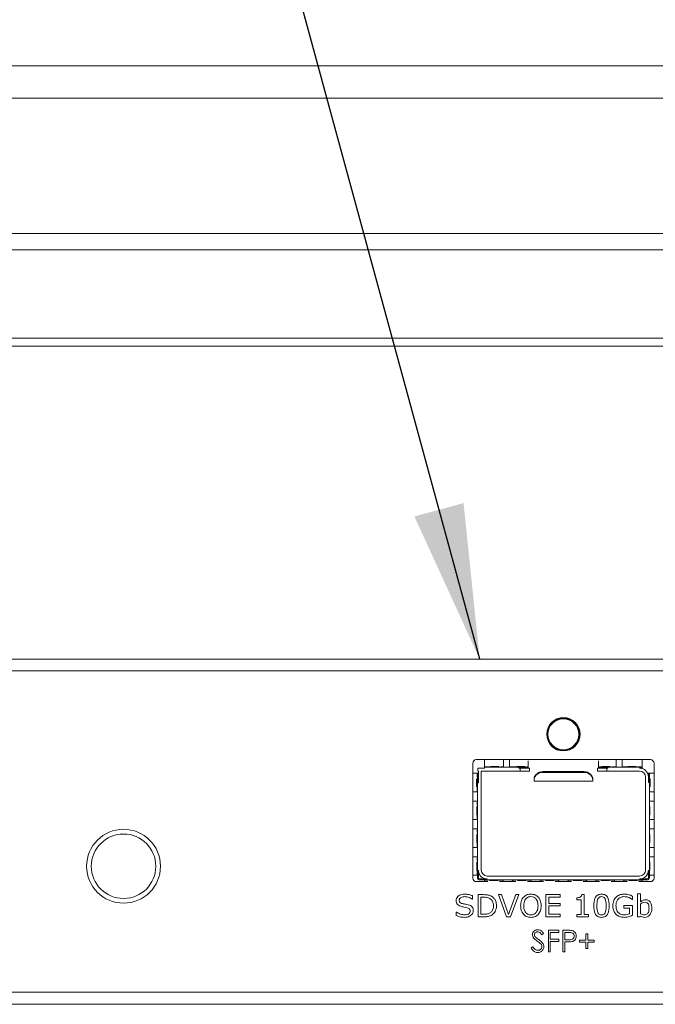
# Model space of a CAD drawing. Header units: millimetres. Extents: x 0 to 1118, y 0 to 864.
# Tile 25 of 256: x 163 to 177, y 222 to 243. Entities that reach past the tile are written whole.
import ezdxf

# ---------------------------------------------------------------- set-up
doc = ezdxf.new("R2010")
doc.units = ezdxf.units.MM
doc.dimstyles.new('SLDDIMSTYLE5', dxfattribs={"dimtxt": 0.18, "dimasz": 3.302, "dimexe": 0, "dimexo": 0.0625, "dimgap": 0, "dimtad": 0, "dimtih": 1, "dimtoh": 1, "dimdec": 0, "dimrnd": 1e-09, "dimzin": 0, "dimdsep": 46, "dimtxsty": 'Standard', "dimsah": 1, "dimcen": 0.09, "dimadec": 0, "dimazin": 0, "dimtfac": 3.302, "dimtdec": 0, "dimtofl": 0, "dimtmove": 0, "dimatfit": 3, "dimfxl": 1, "dimfrac": 2, "dimtolj": 1, "dimtzin": 0, "dimarcsym": 0})

msp = doc.modelspace()

# ---------------------------------------------------------------- linework, layer by layer
at = {"color": 9, "linetype": 'Continuous', "lineweight": 0}
for p, q in [((124.1222, 241.6967), (197.3722, 241.6967)), ((124.1222, 241.0039), (197.3722, 241.0039)), ((124.1222, 238.1194), (197.3722, 238.1194)), ((124.1222, 237.773), (197.3722, 237.773)), ((173.3172, 226.7469), (173.4483, 226.7469)), ((173.6235, 226.7561), (173.4483, 226.7561)), ((173.6235, 226.7461), (173.4483, 226.7461)), ((173.6632, 226.7469), (173.7234, 226.7469)), ((173.8484, 226.7469), (173.9983, 226.7469)), ((174.1736, 226.7561), (173.9983, 226.7561)), ((174.1736, 226.7461), (173.9983, 226.7461)), ((174.0484, 226.7211), (174.0484, 226.7411)), ((174.0734, 226.6586), (174.0734, 226.7211)), ((174.2132, 226.7469), (174.2484, 226.7469)), ((175.7484, 226.7469), (175.8233, 226.7469)), ((175.9985, 226.7561), (175.8233, 226.7561)), ((175.9985, 226.7461), (175.8233, 226.7461)), ((175.9234, 226.7211), (175.9234, 226.6586)), ((175.9484, 226.7411), (175.9484, 226.7211)), ((176.0382, 226.7469), (176.1234, 226.7469)), ((176.2484, 226.7469), (176.3733, 226.7469)), ((176.5486, 226.7561), (176.3733, 226.7561)), ((176.5486, 226.7461), (176.3733, 226.7461)), ((176.5882, 226.7469), (176.6797, 226.7469)), ((173.1534, 226.4969), (173.1534, 226.3219)), ((173.1601, 226.5341), (173.1601, 226.6116)), ((173.1609, 226.4969), (173.1609, 226.3219)), ((174.5607, 226.6318), (174.5607, 226.6479)), ((175.4362, 226.6479), (175.4362, 226.6318)), ((176.8359, 226.3219), (176.8359, 226.4969)), ((176.8367, 226.6118), (176.8367, 226.4969)), ((176.8434, 226.3219), (176.8434, 226.4969)), ((173.1601, 226.2133), (173.1601, 226.3219)), ((173.1859, 226.4116), (173.1659, 226.4116)), ((176.8309, 226.4118), (176.8109, 226.4118)), ((176.8367, 226.2848), (176.8367, 226.2133)), ((173.1534, 225.9032), (173.1534, 225.7282)), ((173.1601, 225.9403), (173.1601, 226.0228)), ((173.1609, 225.9032), (173.1609, 225.7282)), ((176.8359, 225.7282), (176.8359, 225.9032)), ((176.8367, 226.0228), (176.8367, 225.9032)), ((176.8434, 225.7282), (176.8434, 225.9032)), ((173.1601, 225.6196), (173.1601, 225.7282)), ((176.8367, 225.691), (176.8367, 225.6196)), ((173.1534, 225.3094), (173.1534, 225.1344)), ((173.1601, 225.3466), (173.1601, 225.4291)), ((173.1609, 225.3094), (173.1609, 225.1344)), ((176.8359, 225.1344), (176.8359, 225.3094)), ((176.8367, 225.4291), (176.8367, 225.3094)), ((176.8434, 225.1344), (176.8434, 225.3094)), ((173.1601, 225.0258), (173.1601, 225.1344)), ((176.8367, 225.0973), (176.8367, 225.0258)), ((173.1601, 224.7528), (173.1601, 224.8353)), ((176.8367, 224.8353), (176.8367, 224.7157)), ((173.1534, 224.7157), (173.1534, 224.5407)), ((173.1609, 224.7157), (173.1609, 224.5407)), ((176.8359, 224.5407), (176.8359, 224.7157)), ((176.8434, 224.5407), (176.8434, 224.7157)), ((173.1601, 224.4368), (173.1601, 224.5407)), ((176.8367, 224.5035), (176.8367, 224.4368)), ((173.3866, 224.3328), (173.3172, 224.3328)), ((173.4263, 224.3336), (173.6015, 224.3336)), ((173.4263, 224.3236), (173.6015, 224.3236)), ((173.7157, 224.3328), (173.6015, 224.3328)), ((173.9804, 224.3328), (173.9062, 224.3328)), ((174.02, 224.3336), (174.1953, 224.3336)), ((174.02, 224.3236), (174.1953, 224.3236)), ((174.3094, 224.3328), (174.1953, 224.3328)), ((174.5741, 224.3328), (174.4999, 224.3328)), ((174.6138, 224.3336), (174.789, 224.3336)), ((174.6138, 224.3236), (174.789, 224.3236)), ((174.9032, 224.3328), (174.789, 224.3328)), ((175.1679, 224.3328), (175.0937, 224.3328)), ((175.2075, 224.3336), (175.3828, 224.3336)), ((175.2075, 224.3236), (175.3828, 224.3236)), ((175.4969, 224.3328), (175.3828, 224.3328)), ((175.7616, 224.3328), (175.6874, 224.3328)), ((175.8013, 224.3336), (175.9765, 224.3336)), ((175.8013, 224.3236), (175.9765, 224.3236)), ((176.0907, 224.3328), (175.9765, 224.3328)), ((176.3554, 224.3328), (176.2812, 224.3328)), ((176.395, 224.3336), (176.5703, 224.3336)), ((176.395, 224.3236), (176.5703, 224.3236)), ((176.6797, 224.3328), (176.5703, 224.3328))]:
    msp.add_line(p, q, dxfattribs=at)
at = {"color": 7, "linetype": 'Continuous', "lineweight": 15}
for p, q in [((197.3722, 235.8914), (124.1222, 235.8914)), ((197.1222, 235.7184), (124.3722, 235.7184)), ((124.3722, 229.0434), (197.1222, 229.0434)), ((197.1222, 228.7955), (160.8722, 228.7955)), ((197.1222, 228.7934), (160.8722, 228.7934)), ((173.0672, 226.8271), (173.0672, 224.3771)), ((176.8547, 226.9021), (173.1422, 226.9021)), ((173.1736, 226.6586), (173.1736, 226.7211)), ((173.1736, 226.7211), (173.3172, 226.7211)), ((173.3172, 226.7469), (173.3172, 226.9021)), ((173.3172, 226.7411), (173.3172, 226.7469)), ((173.3172, 226.7211), (173.3172, 226.7411)), ((174.0484, 226.7411), (173.3172, 226.7411)), ((173.4483, 226.7561), (173.4483, 226.7461)), ((173.6235, 226.7461), (173.6235, 226.7561)), ((173.7234, 226.7469), (173.7234, 226.9021)), ((173.7234, 226.7437), (173.7234, 226.7469)), ((173.8484, 226.9021), (173.8484, 226.7469)), ((173.8484, 226.7469), (173.8484, 226.7437)), ((173.9983, 226.7561), (173.9983, 226.7461)), ((174.0484, 226.7411), (174.2484, 226.7411)), ((174.0484, 226.7211), (174.0734, 226.7211)), ((174.0734, 226.7211), (174.2734, 226.7211)), ((174.1736, 226.7461), (174.1736, 226.7561)), ((174.2484, 226.7469), (174.2484, 226.8794)), ((174.2484, 226.7469), (174.2484, 226.7411)), ((174.2484, 226.7211), (174.2484, 226.7411)), ((174.2734, 226.7211), (174.2734, 226.6586)), ((175.7234, 226.7211), (175.7234, 226.6586)), ((175.7234, 226.7211), (175.9234, 226.7211)), ((175.7484, 226.8794), (175.7484, 226.7469)), ((175.7484, 226.7469), (175.7484, 226.7411)), ((175.7484, 226.7411), (175.7484, 226.7211)), ((175.9484, 226.7411), (175.7484, 226.7411)), ((175.8233, 226.7561), (175.8233, 226.7461)), ((175.9234, 226.7211), (175.9484, 226.7211)), ((176.6797, 226.7411), (175.9484, 226.7411)), ((175.9985, 226.7461), (175.9985, 226.7561)), ((176.1234, 226.7469), (176.1234, 226.9021)), ((176.1234, 226.7437), (176.1234, 226.7469)), ((176.2484, 226.9021), (176.2484, 226.7469)), ((176.2484, 226.7469), (176.2484, 226.7437)), ((176.3733, 226.7561), (176.3733, 226.7461)), ((176.5486, 226.7461), (176.5486, 226.7561)), ((176.6234, 226.7211), (176.6797, 226.7211)), ((176.6797, 226.7469), (176.6797, 226.9021)), ((176.6797, 226.7411), (176.6797, 226.7469)), ((176.6797, 226.7211), (176.6797, 226.7411)), ((176.9297, 224.3771), (176.9297, 226.8271)), ((173.1601, 226.6116), (173.0672, 226.6116)), ((173.1609, 226.4969), (173.1534, 226.4969)), ((173.1659, 226.6116), (173.1601, 226.6116)), ((173.1859, 226.6116), (173.1659, 226.6116)), ((173.1659, 226.6116), (173.1659, 226.4116)), ((173.1736, 226.6586), (173.1859, 226.6586)), ((173.1859, 226.4116), (173.1859, 226.6586)), ((173.2484, 226.6586), (174.0734, 226.6586)), ((173.2484, 224.5461), (173.2484, 226.6586)), ((174.0734, 226.6586), (174.2734, 226.6586)), ((174.3734, 226.4725), (174.3734, 226.5118)), ((175.4362, 226.6479), (174.5607, 226.6479)), ((175.4362, 226.6318), (174.5607, 226.6318)), ((175.6234, 226.5118), (175.6234, 226.4725)), ((175.7234, 226.6586), (175.9234, 226.6586)), ((175.9234, 226.6586), (176.6234, 226.6586)), ((176.7484, 226.5336), (176.7484, 224.5461)), ((176.8109, 226.6118), (176.8109, 226.5336)), ((176.8309, 226.6118), (176.8109, 226.6118)), ((176.8109, 226.4118), (176.8109, 226.5336)), ((176.8309, 226.4118), (176.8309, 226.6118)), ((176.8367, 226.6118), (176.8309, 226.6118)), ((176.8434, 226.4969), (176.8359, 226.4969)), ((176.9297, 226.6118), (176.8367, 226.6118)), ((173.1534, 226.3219), (173.1609, 226.3219)), ((173.1659, 226.4116), (173.1659, 224.3886)), ((174.3734, 226.4461), (174.3734, 226.4725)), ((174.3734, 226.4461), (175.6234, 226.4461)), ((175.6234, 226.4725), (175.6234, 226.4461)), ((176.8309, 224.3886), (176.8309, 226.4118)), ((176.8359, 226.3219), (176.8434, 226.3219)), ((173.0672, 226.2181), (173.1387, 226.2181)), ((173.1387, 226.2181), (173.1601, 226.2133)), ((176.8367, 226.2133), (176.8581, 226.2181)), ((176.8581, 226.2181), (176.9297, 226.2181)), ((173.1387, 226.0181), (173.0672, 226.0181)), ((173.1601, 226.0228), (173.1387, 226.0181)), ((173.1609, 225.9032), (173.1534, 225.9032)), ((176.8434, 225.9032), (176.8359, 225.9032)), ((176.8581, 226.0181), (176.8367, 226.0228)), ((176.9297, 226.0181), (176.8581, 226.0181)), ((173.1534, 225.7282), (173.1609, 225.7282)), ((176.8359, 225.7282), (176.8434, 225.7282)), ((173.0672, 225.6243), (173.1387, 225.6243)), ((173.1387, 225.6243), (173.1601, 225.6196)), ((176.8367, 225.6196), (176.8581, 225.6243)), ((176.8581, 225.6243), (176.9297, 225.6243)), ((173.1387, 225.4243), (173.0672, 225.4243)), ((173.1601, 225.4291), (173.1387, 225.4243)), ((173.1609, 225.3094), (173.1534, 225.3094)), ((176.8434, 225.3094), (176.8359, 225.3094)), ((176.8581, 225.4243), (176.8367, 225.4291)), ((176.9297, 225.4243), (176.8581, 225.4243)), ((173.0672, 225.0306), (173.1387, 225.0306)), ((173.1387, 225.0306), (173.1601, 225.0258)), ((173.1534, 225.1344), (173.1609, 225.1344)), ((176.8359, 225.1344), (176.8434, 225.1344)), ((176.8367, 225.0258), (176.8581, 225.0306)), ((176.8581, 225.0306), (176.9297, 225.0306)), ((173.1387, 224.8306), (173.0672, 224.8306)), ((173.1601, 224.8353), (173.1387, 224.8306)), ((176.8581, 224.8306), (176.8367, 224.8353)), ((176.9297, 224.8306), (176.8581, 224.8306)), ((173.1609, 224.7157), (173.1534, 224.7157)), ((176.8434, 224.7157), (176.8359, 224.7157)), ((173.0672, 224.4368), (173.1601, 224.4368)), ((173.1534, 224.5407), (173.1609, 224.5407)), ((173.1601, 224.4368), (173.1659, 224.4368)), ((173.1859, 224.3886), (173.1859, 224.5461)), ((173.3734, 224.4211), (176.6234, 224.4211)), ((176.8109, 224.5461), (176.8109, 224.3886)), ((176.8309, 224.4368), (176.8367, 224.4368)), ((176.8359, 224.5407), (176.8434, 224.5407)), ((176.8367, 224.4368), (176.9297, 224.4368)), ((173.1422, 224.3021), (173.3894, 224.3021)), ((173.3734, 224.3586), (173.2159, 224.3586)), ((173.2159, 224.3386), (176.7809, 224.3386)), ((173.3172, 224.3386), (173.3172, 224.3328)), ((173.3172, 224.3328), (173.3172, 224.3021)), ((173.4263, 224.3336), (173.4263, 224.3236)), ((173.6015, 224.3236), (173.6015, 224.3336)), ((173.6385, 224.3021), (173.9831, 224.3021)), ((173.7109, 224.3114), (173.7157, 224.3328)), ((173.9062, 224.3328), (173.9109, 224.3114)), ((174.02, 224.3336), (174.02, 224.3236)), ((174.1953, 224.3236), (174.1953, 224.3336)), ((174.2322, 224.3021), (174.5769, 224.3021)), ((174.3047, 224.3114), (174.3094, 224.3328)), ((174.4999, 224.3328), (174.5047, 224.3114)), ((174.6138, 224.3336), (174.6138, 224.3236)), ((174.789, 224.3236), (174.789, 224.3336)), ((174.826, 224.3021), (175.1706, 224.3021)), ((174.8984, 224.3114), (174.9032, 224.3328)), ((175.0937, 224.3328), (175.0984, 224.3114)), ((175.2075, 224.3336), (175.2075, 224.3236)), ((175.3828, 224.3236), (175.3828, 224.3336)), ((175.4197, 224.3021), (175.7644, 224.3021)), ((175.4922, 224.3114), (175.4969, 224.3328)), ((175.6874, 224.3328), (175.6922, 224.3114)), ((175.8013, 224.3336), (175.8013, 224.3236)), ((175.9765, 224.3236), (175.9765, 224.3336)), ((176.0135, 224.3021), (176.3581, 224.3021)), ((176.0859, 224.3114), (176.0907, 224.3328)), ((176.2812, 224.3328), (176.2859, 224.3114)), ((176.395, 224.3336), (176.395, 224.3236)), ((176.5703, 224.3236), (176.5703, 224.3336)), ((176.6072, 224.3021), (176.8547, 224.3021)), ((176.7809, 224.3586), (176.6234, 224.3586)), ((176.6797, 224.3328), (176.6797, 224.3386)), ((176.6797, 224.3021), (176.6797, 224.3328)), ((173.0594, 224.003), (173.0594, 223.9285)), ((173.1789, 223.5521), (173.1789, 224.0241)), ((173.1789, 224.0241), (173.2955, 224.0241)), ((173.6151, 224.0241), (173.6787, 224.0241)), ((173.7881, 223.5521), (173.6151, 224.0241)), ((173.6787, 224.0241), (173.8301, 223.6026)), ((173.8301, 223.6026), (173.9817, 224.0241)), ((174.0453, 224.0241), (173.8723, 223.5521)), ((173.9817, 224.0241), (174.0453, 224.0241)), ((174.6249, 223.5521), (174.6249, 224.0241)), ((174.6249, 224.0241), (174.9297, 224.0241)), ((174.9297, 224.0241), (174.9297, 223.9704)), ((175.3893, 224.0241), (175.4376, 224.0241)), ((175.4376, 224.0241), (175.4376, 223.5999)), ((176.4714, 223.9948), (176.4714, 223.9225)), ((176.5789, 223.5521), (176.5789, 224.0421)), ((176.5789, 224.0421), (176.6387, 224.0421)), ((176.6387, 224.0421), (176.6387, 223.8693)), ((173.0594, 223.9285), (173.0549, 223.9285)), ((173.2386, 223.9704), (173.2386, 223.6058)), ((173.2973, 223.9704), (173.2386, 223.9704)), ((174.9297, 223.9704), (174.6847, 223.9704)), ((174.6847, 223.9704), (174.6847, 223.8389)), ((174.6847, 223.8389), (174.9297, 223.8389)), ((174.9297, 223.7851), (174.6847, 223.7851)), ((174.6847, 223.7851), (174.6847, 223.6058)), ((174.9297, 223.8389), (174.9297, 223.7851)), ((175.2823, 223.9166), (175.2823, 223.9584)), ((175.3779, 223.9166), (175.2823, 223.9166)), ((175.3779, 223.5999), (175.3779, 223.9166)), ((176.2861, 223.7373), (176.2861, 223.7911)), ((176.2861, 223.7911), (176.4714, 223.7911)), ((176.4714, 223.9225), (176.4657, 223.9225)), ((176.4714, 223.7911), (176.4714, 223.5849)), ((176.6387, 223.8217), (176.6387, 223.6146)), ((172.7128, 223.5769), (172.7128, 223.6537)), ((172.7128, 223.6537), (172.7173, 223.6537)), ((173.2386, 223.6058), (173.2973, 223.6058)), ((174.6847, 223.6058), (174.9297, 223.6058)), ((174.9297, 223.6058), (174.9297, 223.5521)), ((175.2823, 223.5521), (175.2823, 223.5999)), ((175.2823, 223.5999), (175.3779, 223.5999)), ((175.4376, 223.5999), (175.5332, 223.5999)), ((175.5332, 223.5999), (175.5332, 223.5521)), ((176.4056, 223.7373), (176.2861, 223.7373)), ((176.4056, 223.6164), (176.4056, 223.7373)), ((176.6387, 223.5666), (176.6349, 223.5521)), ((173.2967, 223.5521), (173.1789, 223.5521)), ((173.8723, 223.5521), (173.7881, 223.5521)), ((174.9297, 223.5521), (174.6249, 223.5521)), ((175.5332, 223.5521), (175.2823, 223.5521)), ((176.6349, 223.5521), (176.5789, 223.5521)), ((174.5769, 223.1986), (174.5394, 223.1701)), ((174.6779, 223.2651), (174.9034, 223.2651)), ((174.6779, 222.8021), (174.6779, 223.2651)), ((174.9034, 223.2176), (174.7194, 223.2176)), ((174.7194, 223.2176), (174.7194, 223.0751)), ((174.9034, 223.2651), (174.9034, 223.2176)), ((174.9865, 223.2651), (175.0774, 223.2651)), ((174.9865, 222.8021), (174.9865, 223.2651)), ((175.1128, 223.2176), (175.0281, 223.2176)), ((175.0281, 223.2176), (175.0281, 223.0633)), ((175.4792, 223.1879), (175.5208, 223.1879)), ((175.4792, 223.0514), (175.4792, 223.1879)), ((175.5208, 223.1879), (175.5208, 223.0514)), ((174.7194, 223.0751), (174.9034, 223.0751)), ((174.9034, 223.0276), (174.7194, 223.0276)), ((174.7194, 223.0276), (174.7194, 222.8021)), ((174.9034, 223.0751), (174.9034, 223.0276)), ((175.0281, 223.0633), (175.1092, 223.0622)), ((175.0612, 223.0158), (175.0281, 223.0158)), ((175.0281, 223.0158), (175.0281, 222.8021)), ((175.3427, 223.0514), (175.4792, 223.0514)), ((175.3427, 223.0098), (175.3427, 223.0514)), ((175.4792, 223.0098), (175.3427, 223.0098)), ((175.4792, 222.8733), (175.4792, 223.0098)), ((175.5208, 223.0514), (175.6573, 223.0514)), ((175.5208, 223.0098), (175.5208, 222.8733)), ((175.6573, 223.0098), (175.5208, 223.0098)), ((175.6573, 223.0514), (175.6573, 223.0098)), ((174.3098, 222.8914), (174.349, 222.9149)), ((174.7194, 222.8021), (174.6779, 222.8021)), ((175.0281, 222.8021), (174.9865, 222.8021)), ((175.5208, 222.8733), (175.4792, 222.8733)), ((160.8722, 221.9434), (197.1222, 221.9434)), ((124.3722, 221.6865), (197.1222, 221.6865))]:
    msp.add_line(p, q, dxfattribs=at)
for centre, radius in [((174.9984, 227.4434), 0.3562), ((165.6222, 224.6298), 0.7875), ((165.6222, 224.6298), 0.6875)]:
    msp.add_circle(centre, radius, dxfattribs=at)
at = {"color": 9, "linetype": 'Continuous', "lineweight": 0}
for radius in [0.3415, 0.329]:
    msp.add_circle((174.9984, 227.4434), radius, dxfattribs=at)
at = {"color": 7, "linetype": 'Continuous', "lineweight": 15}
for centre, radius, start, end in [((173.1422, 226.8271), 0.075, 90, 180), ((176.6234, 226.5336), 0.1875, 0, 90), ((176.8547, 226.8271), 0.075, 0, 90), ((176.6234, 226.5336), 0.125, 0, 90), ((173.3734, 224.5461), 0.1875, 180, 270), ((173.3734, 224.5461), 0.125, 180, 270), ((176.6234, 224.5461), 0.125, 270, 0), ((176.6234, 224.5461), 0.1875, 270, 0), ((173.1422, 224.3771), 0.075, 180, 270), ((173.2159, 224.3886), 0.05, 180, 270), ((173.2159, 224.3886), 0.03, 180, 270), ((176.7809, 224.3886), 0.05, 270, 0), ((176.7809, 224.3886), 0.03, 270, 0), ((176.8547, 224.3771), 0.075, 270, 0)]:
    msp.add_arc(centre, radius, start, end, dxfattribs=at)
at = {"color": 9, "linetype": 'Continuous', "lineweight": 0}
for centre, major_axis, start_param, end_param in [((174.9987, 227.4429), (-0.1689, 0.3023), 6.2259917, 6.3403789), ((174.9978, 227.4435), (0.3462, -0.0049), 6.2259917, 6.3403789), ((174.9988, 227.444), (0.1773, 0.2974), 3.084399, 3.1987863)]:
    msp.add_ellipse(centre, major_axis=major_axis, ratio=0.999578, start_param=start_param, end_param=end_param, dxfattribs=at)
at = {"color": 7, "linetype": 'Continuous', "lineweight": 15}
for points, knots in [([(173.7246, 226.7411), (173.7241, 226.7413), (173.7235, 226.7416), (173.7234, 226.7432), (173.7234, 226.7437)], [0, 0, 0, 0, 0.7290619, 1, 1, 1, 1]), ([(173.8484, 226.7437), (173.8483, 226.7426), (173.8482, 226.7412), (173.8474, 226.7411), (173.8472, 226.7411)], [0, 0, 0, 0, 0.7289796, 1, 1, 1, 1]), ([(174.1711, 226.7586), (174.1699, 226.7586), (174.1681, 226.7586), (174.1575, 226.7586), (174.1465, 226.7586), (174.133, 226.7586), (174.1131, 226.7586), (174.0859, 226.7586), (174.0587, 226.7586), (174.0388, 226.7586), (174.0253, 226.7586), (174.0143, 226.7586), (174.0037, 226.7586), (174.0019, 226.7586), (174.0008, 226.7586)], [0, 0, 0, 0, 0.1197177, 0.1851094, 0.2500055, 0.3153944, 0.3802851, 0.5000054, 0.6197257, 0.6851175, 0.7499938, 0.8153916, 0.8802823, 1, 1, 1, 1]), ([(175.996, 226.7586), (175.9949, 226.7586), (175.9931, 226.7586), (175.9825, 226.7586), (175.9715, 226.7586), (175.958, 226.7586), (175.9381, 226.7586), (175.9109, 226.7586), (175.8837, 226.7586), (175.8638, 226.7586), (175.8503, 226.7586), (175.8393, 226.7586), (175.8287, 226.7586), (175.8269, 226.7586), (175.8258, 226.7586)], [0, 0, 0, 0, 0.119718, 0.1851099, 0.2500061, 0.3153953, 0.3802737, 0.4999943, 0.6197287, 0.6851082, 0.7499956, 0.8153847, 0.880282, 1, 1, 1, 1]), ([(176.1234, 226.7437), (176.1235, 226.7426), (176.1236, 226.7412), (176.1244, 226.7411), (176.1246, 226.7411)], [0, 0, 0, 0, 0.7289378, 1, 1, 1, 1]), ([(176.2484, 226.7437), (176.2483, 226.7426), (176.2482, 226.7412), (176.2474, 226.7411), (176.2472, 226.7411)], [0, 0, 0, 0, 0.7289378, 1, 1, 1, 1]), ([(174.5607, 226.6479), (174.5398, 226.6459), (174.4981, 226.6419), (174.4431, 226.6123), (174.404, 226.5745), (174.3834, 226.5402), (174.375, 226.5169), (174.3734, 226.5062), (174.3734, 226.5102), (174.3734, 226.512)], [0, 0, 0, 0, 0.1618635, 0.3239075, 0.4793013, 0.6135837, 0.7402901, 0.8796337, 1, 1, 1, 1]), ([(174.5607, 226.6318), (174.5397, 226.6298), (174.4978, 226.6258), (174.4424, 226.5957), (174.4019, 226.5552), (174.3798, 226.5138), (174.3739, 226.4871), (174.3735, 226.4756), (174.3734, 226.4725)], [0, 0, 0, 0, 0.1979354, 0.3959956, 0.5893122, 0.766334, 0.9383687, 1, 1, 1, 1]), ([(175.6234, 226.512), (175.6235, 226.51), (175.6235, 226.506), (175.6196, 226.5259), (175.6037, 226.5589), (175.5741, 226.5944), (175.5339, 226.6242), (175.4865, 226.6442), (175.4522, 226.6467), (175.4362, 226.6479)], [0, 0, 0, 0, 0.1608441, 0.32194926, 0.47392273, 0.60507954, 0.73291374, 0.87566422, 1, 1, 1, 1]), ([(175.6234, 226.4725), (175.6226, 226.4831), (175.6208, 226.5044), (175.5999, 226.5482), (175.5635, 226.5879), (175.5157, 226.6178), (175.4709, 226.6306), (175.4436, 226.6316), (175.4362, 226.6318)], [0, 0, 0, 0, 0.1952894, 0.3916788, 0.5664184, 0.7405976, 0.9295427, 1, 1, 1, 1]), ([(173.1484, 226.4919), (173.1484, 226.4908), (173.1484, 226.4891), (173.1484, 226.4788), (173.1484, 226.4682), (173.1484, 226.455), (173.1484, 226.4358), (173.1484, 226.4094), (173.1484, 226.383), (173.1484, 226.3638), (173.1484, 226.3507), (173.1484, 226.34), (173.1484, 226.3298), (173.1484, 226.328), (173.1484, 226.3269)], [0, 0, 0, 0, 0.1197237, 0.1851186, 0.2500044, 0.3154005, 0.3802784, 0.4999993, 0.6197201, 0.6851214, 0.7499942, 0.8153977, 0.8802756, 1, 1, 1, 1]), ([(176.8484, 226.3269), (176.8484, 226.328), (176.8484, 226.3298), (176.8484, 226.34), (176.8484, 226.3507), (176.8484, 226.3638), (176.8484, 226.383), (176.8484, 226.4094), (176.8484, 226.4358), (176.8484, 226.455), (176.8484, 226.4682), (176.8484, 226.4788), (176.8484, 226.4891), (176.8484, 226.4908), (176.8484, 226.4919)], [0, 0, 0, 0, 0.1197244, 0.1846023, 0.2500058, 0.3148786, 0.3802799, 0.5000007, 0.6197216, 0.6845995, 0.7499956, 0.8148814, 0.8802763, 1, 1, 1, 1]), ([(173.1601, 226.2133), (173.1619, 226.2123), (173.1653, 226.2104), (173.1657, 226.2072), (173.1659, 226.2057)], [0, 0, 0, 0, 0.5169043, 1, 1, 1, 1]), ([(176.8367, 226.2133), (176.8349, 226.2123), (176.8315, 226.2104), (176.8311, 226.2072), (176.8309, 226.2057)], [0, 0, 0, 0, 0.5169043, 1, 1, 1, 1]), ([(173.1601, 226.0228), (173.1619, 226.0238), (173.1653, 226.0257), (173.1657, 226.0289), (173.1659, 226.0304)], [0, 0, 0, 0, 0.51689409, 1, 1, 1, 1]), ([(176.8367, 226.0228), (176.8349, 226.0238), (176.8315, 226.0257), (176.8311, 226.0289), (176.8309, 226.0304)], [0, 0, 0, 0, 0.51689409, 1, 1, 1, 1]), ([(173.1601, 225.6196), (173.1619, 225.6186), (173.1653, 225.6166), (173.1657, 225.6135), (173.1659, 225.612)], [0, 0, 0, 0, 0.5169043, 1, 1, 1, 1]), ([(176.8367, 225.6196), (176.8349, 225.6186), (176.8315, 225.6166), (176.8311, 225.6135), (176.8309, 225.612)], [0, 0, 0, 0, 0.5169043, 1, 1, 1, 1]), ([(173.1601, 225.4291), (173.1619, 225.4301), (173.1653, 225.432), (173.1657, 225.4351), (173.1659, 225.4367)], [0, 0, 0, 0, 0.51689409, 1, 1, 1, 1]), ([(176.8367, 225.4291), (176.8349, 225.4301), (176.8315, 225.432), (176.8311, 225.4351), (176.8309, 225.4367)], [0, 0, 0, 0, 0.51689409, 1, 1, 1, 1]), ([(173.1601, 225.0258), (173.1619, 225.0248), (173.1653, 225.0229), (173.1657, 225.0197), (173.1659, 225.0182)], [0, 0, 0, 0, 0.51689409, 1, 1, 1, 1]), ([(176.8367, 225.0258), (176.8349, 225.0248), (176.8315, 225.0229), (176.8311, 225.0197), (176.8309, 225.0182)], [0, 0, 0, 0, 0.51689409, 1, 1, 1, 1]), ([(173.1601, 224.8353), (173.1619, 224.8363), (173.1653, 224.8382), (173.1657, 224.8414), (173.1659, 224.8429)], [0, 0, 0, 0, 0.5169043, 1, 1, 1, 1]), ([(176.8309, 224.8429), (176.8312, 224.8412), (176.8317, 224.8381), (176.8351, 224.8362), (176.8367, 224.8353)], [0, 0, 0, 0, 0.5428455, 1, 1, 1, 1]), ([(173.7157, 224.3328), (173.7167, 224.3345), (173.7186, 224.3379), (173.7217, 224.3384), (173.7233, 224.3386)], [0, 0, 0, 0, 0.51689409, 1, 1, 1, 1]), ([(173.8986, 224.3386), (173.9003, 224.3383), (173.9034, 224.3378), (173.9053, 224.3344), (173.9062, 224.3328)], [0, 0, 0, 0, 0.5427599, 1, 1, 1, 1]), ([(174.3094, 224.3328), (174.3104, 224.3345), (174.3124, 224.3379), (174.3155, 224.3384), (174.317, 224.3386)], [0, 0, 0, 0, 0.516963, 1, 1, 1, 1]), ([(174.4923, 224.3386), (174.494, 224.3383), (174.4972, 224.3378), (174.4991, 224.3344), (174.4999, 224.3328)], [0, 0, 0, 0, 0.5428262, 1, 1, 1, 1]), ([(174.9032, 224.3328), (174.9042, 224.3345), (174.9061, 224.3379), (174.9092, 224.3384), (174.9108, 224.3386)], [0, 0, 0, 0, 0.51689409, 1, 1, 1, 1]), ([(175.0861, 224.3386), (175.0878, 224.3383), (175.0909, 224.3378), (175.0928, 224.3344), (175.0937, 224.3328)], [0, 0, 0, 0, 0.5428262, 1, 1, 1, 1]), ([(175.4969, 224.3328), (175.4979, 224.3345), (175.4998, 224.3379), (175.503, 224.3384), (175.5045, 224.3386)], [0, 0, 0, 0, 0.5169351, 1, 1, 1, 1]), ([(175.6798, 224.3386), (175.6815, 224.3383), (175.6846, 224.3378), (175.6866, 224.3344), (175.6874, 224.3328)], [0, 0, 0, 0, 0.5428262, 1, 1, 1, 1]), ([(176.0907, 224.3328), (176.0917, 224.3345), (176.0936, 224.3379), (176.0967, 224.3384), (176.0983, 224.3386)], [0, 0, 0, 0, 0.51689409, 1, 1, 1, 1]), ([(176.2736, 224.3386), (176.2753, 224.3383), (176.2784, 224.3378), (176.2803, 224.3344), (176.2812, 224.3328)], [0, 0, 0, 0, 0.5428262, 1, 1, 1, 1]), ([(172.7128, 223.8991), (172.7143, 223.9149), (172.7174, 223.9464), (172.746, 223.9857), (172.8015, 224.0267), (172.8549, 224.0322), (172.8923, 224.0361)], [0, 0, 0, 0, 0.1869231, 0.3738421, 0.5613002, 1, 1, 1, 1]), ([(172.8918, 223.9823), (172.866, 223.9801), (172.8273, 223.9768), (172.7916, 223.9475), (172.78, 223.9244), (172.779, 223.9116), (172.7785, 223.9053)], [0, 0, 0, 0, 0.49880311, 0.74880522, 0.87437323, 1, 1, 1, 1]), ([(173.0549, 223.9285), (173.0267, 223.9457), (172.9763, 223.9765), (172.9176, 223.9805), (172.8918, 223.9823)], [0, 0, 0, 0, 0.5590494, 1, 1, 1, 1]), ([(172.8923, 224.0361), (172.9245, 224.0345), (172.9819, 224.0316), (173.0357, 224.0118), (173.0594, 224.003)], [0, 0, 0, 0, 0.5597822, 1, 1, 1, 1]), ([(173.2955, 224.0241), (173.3163, 224.0238), (173.3505, 224.0232), (173.3977, 224.0165), (173.4367, 224.0057), (173.4605, 223.993), (173.4723, 223.9867)], [0, 0, 0, 0, 0.3401235, 0.5601558, 0.7801405, 1, 1, 1, 1]), ([(173.4723, 223.9867), (173.4897, 223.9734), (173.5245, 223.9469), (173.5654, 223.8783), (173.5703, 223.822), (173.5733, 223.7876)], [0, 0, 0, 0, 0.280285, 0.5606446, 1, 1, 1, 1]), ([(174.1464, 223.9715), (174.1725, 223.9926), (174.2192, 224.0306), (174.2787, 224.0344), (174.3051, 224.0361)], [0, 0, 0, 0, 0.55818801, 1, 1, 1, 1]), ([(174.3054, 223.9823), (174.288, 223.981), (174.2531, 223.9784), (174.2069, 223.9509), (174.1603, 223.8892), (174.1559, 223.8297), (174.1529, 223.7879)], [0, 0, 0, 0, 0.187216, 0.3739943, 0.5610863, 1, 1, 1, 1]), ([(174.3051, 224.0361), (174.3388, 224.0332), (174.399, 224.0281), (174.4442, 223.9888), (174.4641, 223.9715)], [0, 0, 0, 0, 0.55985379, 1, 1, 1, 1]), ([(174.4576, 223.7879), (174.4564, 223.814), (174.4539, 223.8661), (174.4224, 223.9338), (174.3673, 223.9767), (174.3261, 223.9804), (174.3054, 223.9823)], [0, 0, 0, 0, 0.2810468, 0.5605148, 0.7799979, 1, 1, 1, 1]), ([(175.3576, 223.9714), (175.3627, 223.9747), (175.3728, 223.9812), (175.3862, 223.999), (175.3882, 224.0146), (175.3893, 224.0241)], [0, 0, 0, 0, 0.2805248, 0.5606349, 1, 1, 1, 1]), ([(175.6468, 223.7878), (175.6488, 223.8456), (175.6513, 223.9178), (175.6954, 223.9909), (175.7393, 224.0286), (175.7824, 224.0331), (175.8111, 224.0361)], [0, 0, 0, 0, 0.4999951, 0.6255932, 0.7509969, 1, 1, 1, 1]), ([(175.8111, 223.9823), (175.8017, 223.9818), (175.783, 223.9808), (175.7513, 223.9665), (175.7388, 223.9453), (175.7312, 223.9324)], [0, 0, 0, 0, 0.2811652, 0.5615876, 1, 1, 1, 1]), ([(175.8111, 224.0361), (175.8397, 224.0331), (175.8828, 224.0287), (175.9267, 223.9911), (175.9704, 223.918), (175.9732, 223.8459), (175.9754, 223.7884)], [0, 0, 0, 0, 0.2490287, 0.37444114, 0.50006016, 1, 1, 1, 1]), ([(175.8904, 223.9329), (175.8861, 223.9411), (175.8773, 223.9576), (175.8501, 223.979), (175.8259, 223.9811), (175.8111, 223.9823)], [0, 0, 0, 0, 0.2808492, 0.5611336, 1, 1, 1, 1]), ([(176.0531, 223.7889), (176.0559, 223.8261), (176.0616, 223.9001), (176.1257, 223.9871), (176.2123, 224.0308), (176.2704, 224.0343), (176.2995, 224.0361)], [0, 0, 0, 0, 0.2802946, 0.559107, 0.7791901, 1, 1, 1, 1]), ([(176.2891, 223.9823), (176.2618, 223.9796), (176.2072, 223.9742), (176.1491, 223.9194), (176.1222, 223.8544), (176.12, 223.8118), (176.1188, 223.7905)], [0, 0, 0, 0, 0.2796676, 0.5584195, 0.7789221, 1, 1, 1, 1]), ([(176.4009, 223.9608), (176.3806, 223.9679), (176.3443, 223.9806), (176.306, 223.9818), (176.2891, 223.9823)], [0, 0, 0, 0, 0.55975046, 1, 1, 1, 1]), ([(176.2995, 224.0361), (176.3329, 224.0335), (176.3925, 224.029), (176.4473, 224.0053), (176.4714, 223.9948)], [0, 0, 0, 0, 0.5595598, 1, 1, 1, 1]), ([(172.8373, 223.768), (172.8193, 223.7727), (172.7834, 223.782), (172.7397, 223.8123), (172.7159, 223.8553), (172.7138, 223.8845), (172.7128, 223.8991)], [0, 0, 0, 0, 0.2807805, 0.5600975, 0.7797611, 1, 1, 1, 1]), ([(172.7785, 223.9053), (172.7792, 223.8948), (172.7806, 223.8738), (172.8056, 223.8432), (172.8319, 223.8364), (172.848, 223.8323)], [0, 0, 0, 0, 0.2807377, 0.5591809, 1, 1, 1, 1]), ([(172.9488, 223.7468), (172.928, 223.751), (172.8909, 223.7583), (172.8537, 223.7651), (172.8373, 223.768)], [0, 0, 0, 0, 0.5598959, 1, 1, 1, 1]), ([(172.848, 223.8323), (172.8709, 223.8282), (172.9118, 223.8209), (172.9524, 223.8121), (172.9703, 223.8082)], [0, 0, 0, 0, 0.5600519, 1, 1, 1, 1]), ([(172.9703, 223.8082), (172.9862, 223.8032), (173.0179, 223.7931), (173.0563, 223.7645), (173.0752, 223.7247), (173.0766, 223.6985), (173.0773, 223.6854)], [0, 0, 0, 0, 0.2806224, 0.5600482, 0.7796285, 1, 1, 1, 1]), ([(173.431, 223.9422), (173.407, 223.9521), (173.364, 223.9698), (173.3177, 223.9702), (173.2973, 223.9704)], [0, 0, 0, 0, 0.5587265, 1, 1, 1, 1]), ([(173.5075, 223.7886), (173.5045, 223.8227), (173.5002, 223.8703), (173.464, 223.9199), (173.442, 223.9347), (173.431, 223.9422)], [0, 0, 0, 0, 0.5581445, 0.7790501, 1, 1, 1, 1]), ([(173.4375, 223.6372), (173.453, 223.6498), (173.4786, 223.6706), (173.4978, 223.7125), (173.5064, 223.7501), (173.5072, 223.7757), (173.5075, 223.7886)], [0, 0, 0, 0, 0.3388023, 0.5589704, 0.7793785, 1, 1, 1, 1]), ([(173.5733, 223.7876), (173.5679, 223.7432), (173.5582, 223.6639), (173.4981, 223.6124), (173.4717, 223.5898)], [0, 0, 0, 0, 0.55962655, 1, 1, 1, 1]), ([(174.0872, 223.7879), (174.0891, 223.8254), (174.0927, 223.8922), (174.13, 223.9473), (174.1464, 223.9715)], [0, 0, 0, 0, 0.5604192, 1, 1, 1, 1]), ([(174.1462, 223.605), (174.1263, 223.6364), (174.0906, 223.6925), (174.0882, 223.7587), (174.0872, 223.7879)], [0, 0, 0, 0, 0.55825102, 1, 1, 1, 1]), ([(174.1529, 223.7879), (174.1541, 223.7618), (174.1566, 223.7098), (174.1883, 223.6421), (174.2437, 223.5997), (174.2849, 223.5958), (174.3054, 223.5939)], [0, 0, 0, 0, 0.2810994, 0.5604546, 0.7800365, 1, 1, 1, 1]), ([(174.3054, 223.5939), (174.3229, 223.5952), (174.3577, 223.5979), (174.4035, 223.6257), (174.4504, 223.6867), (174.4547, 223.7462), (174.4576, 223.7879)], [0, 0, 0, 0, 0.1871875, 0.3740234, 0.561097, 1, 1, 1, 1]), ([(174.4641, 223.9715), (174.4841, 223.94), (174.5198, 223.8836), (174.5223, 223.8172), (174.5234, 223.7879)], [0, 0, 0, 0, 0.5582451, 1, 1, 1, 1]), ([(174.5234, 223.7879), (174.5214, 223.7506), (174.5178, 223.6839), (174.4805, 223.6291), (174.4641, 223.605)], [0, 0, 0, 0, 0.5604876, 1, 1, 1, 1]), ([(175.2823, 223.9584), (175.2967, 223.9587), (175.3225, 223.9594), (175.3469, 223.9677), (175.3576, 223.9714)], [0, 0, 0, 0, 0.56090432, 1, 1, 1, 1]), ([(175.8111, 223.5401), (175.7824, 223.543), (175.7394, 223.5474), (175.6951, 223.5848), (175.6514, 223.658), (175.6488, 223.7302), (175.6468, 223.7878)], [0, 0, 0, 0, 0.2490981, 0.3744697, 0.5000582, 1, 1, 1, 1]), ([(175.7125, 223.7878), (175.7121, 223.7606), (175.7113, 223.7119), (175.7249, 223.6653), (175.7308, 223.6449)], [0, 0, 0, 0, 0.5608509, 1, 1, 1, 1]), ([(175.7312, 223.9324), (175.7244, 223.9058), (175.7124, 223.8583), (175.7125, 223.8094), (175.7125, 223.7878)], [0, 0, 0, 0, 0.55883874, 1, 1, 1, 1]), ([(175.9754, 223.7884), (175.9736, 223.7305), (175.9714, 223.6582), (175.9269, 223.5852), (175.8829, 223.5476), (175.8398, 223.5431), (175.8111, 223.5401)], [0, 0, 0, 0, 0.5000295, 0.6256054, 0.7509721, 1, 1, 1, 1]), ([(175.9097, 223.7884), (175.9099, 223.816), (175.9103, 223.8651), (175.8965, 223.9122), (175.8904, 223.9329)], [0, 0, 0, 0, 0.5609054, 1, 1, 1, 1]), ([(175.8907, 223.6438), (175.8976, 223.6704), (175.91, 223.7178), (175.9098, 223.7668), (175.9097, 223.7884)], [0, 0, 0, 0, 0.5589702, 1, 1, 1, 1]), ([(176.1209, 223.6017), (176.1059, 223.6196), (176.0811, 223.649), (176.063, 223.6996), (176.0544, 223.7439), (176.0535, 223.7739), (176.0531, 223.7889)], [0, 0, 0, 0, 0.3392072, 0.5594233, 0.7796613, 1, 1, 1, 1]), ([(176.1188, 223.7905), (176.1205, 223.7625), (176.1238, 223.7067), (176.1653, 223.6373), (176.2284, 223.5988), (176.2724, 223.5955), (176.2944, 223.5939)], [0, 0, 0, 0, 0.2807519, 0.5597363, 0.7795136, 1, 1, 1, 1]), ([(176.4657, 223.9225), (176.4541, 223.9306), (176.4334, 223.9449), (176.4108, 223.956), (176.4009, 223.9608)], [0, 0, 0, 0, 0.5600638, 1, 1, 1, 1]), ([(176.6387, 223.8693), (176.6576, 223.8841), (176.6913, 223.9104), (176.7336, 223.9147), (176.7521, 223.9166)], [0, 0, 0, 0, 0.5605402, 1, 1, 1, 1]), ([(176.7379, 223.8628), (176.7176, 223.8594), (176.6812, 223.8534), (176.6517, 223.8314), (176.6387, 223.8217)], [0, 0, 0, 0, 0.5583757, 1, 1, 1, 1]), ([(176.8239, 223.7311), (176.8227, 223.7614), (176.8211, 223.7994), (176.7986, 223.8383), (176.7759, 223.8588), (176.7531, 223.8612), (176.7379, 223.8628)], [0, 0, 0, 0, 0.5001262, 0.6257546, 0.7511113, 1, 1, 1, 1]), ([(176.7521, 223.9166), (176.7736, 223.9137), (176.8167, 223.9079), (176.8763, 223.8391), (176.8807, 223.7743), (176.8837, 223.7311)], [0, 0, 0, 0, 0.2497569, 0.4998911, 1, 1, 1, 1]), ([(172.8878, 223.5401), (172.854, 223.5418), (172.7936, 223.5449), (172.7375, 223.5671), (172.7128, 223.5769)], [0, 0, 0, 0, 0.5596644, 1, 1, 1, 1]), ([(172.7173, 223.6537), (172.7467, 223.6351), (172.7994, 223.602), (172.8611, 223.5964), (172.8882, 223.5939)], [0, 0, 0, 0, 0.5593927, 1, 1, 1, 1]), ([(173.0284, 223.5838), (173.0041, 223.569), (172.9607, 223.5424), (172.9101, 223.5408), (172.8878, 223.5401)], [0, 0, 0, 0, 0.5586644, 1, 1, 1, 1]), ([(172.8882, 223.5939), (172.9164, 223.5957), (172.9586, 223.5985), (172.998, 223.6302), (173.0101, 223.6556), (173.0111, 223.6695), (173.0116, 223.6764)], [0, 0, 0, 0, 0.4991969, 0.7488383, 0.8743644, 1, 1, 1, 1]), ([(173.0116, 223.6764), (173.0111, 223.6863), (173.0102, 223.7058), (172.9879, 223.735), (172.9637, 223.7423), (172.9488, 223.7468)], [0, 0, 0, 0, 0.2809363, 0.5590473, 1, 1, 1, 1]), ([(173.0773, 223.6854), (173.0741, 223.6634), (173.0685, 223.6241), (173.0406, 223.5961), (173.0284, 223.5838)], [0, 0, 0, 0, 0.5591171, 1, 1, 1, 1]), ([(173.4717, 223.5898), (173.4533, 223.5803), (173.4231, 223.5647), (173.3764, 223.556), (173.3367, 223.5525), (173.31, 223.5522), (173.2967, 223.5521)], [0, 0, 0, 0, 0.33941111, 0.55953997, 0.77975616, 1, 1, 1, 1]), ([(173.2973, 223.6058), (173.3249, 223.606), (173.3741, 223.6063), (173.4182, 223.6278), (173.4375, 223.6372)], [0, 0, 0, 0, 0.5608563, 1, 1, 1, 1]), ([(174.3051, 223.5401), (174.2714, 223.543), (174.2111, 223.5481), (174.166, 223.5876), (174.1462, 223.605)], [0, 0, 0, 0, 0.55992, 1, 1, 1, 1]), ([(174.4641, 223.605), (174.4381, 223.5835), (174.3915, 223.5449), (174.3316, 223.5416), (174.3051, 223.5401)], [0, 0, 0, 0, 0.5581727, 1, 1, 1, 1]), ([(175.7308, 223.6449), (175.7351, 223.6364), (175.7437, 223.6194), (175.7711, 223.5971), (175.7959, 223.5951), (175.8111, 223.5939)], [0, 0, 0, 0, 0.2808697, 0.5609506, 1, 1, 1, 1]), ([(175.8111, 223.5939), (175.8204, 223.5944), (175.8391, 223.5954), (175.871, 223.6095), (175.8832, 223.6308), (175.8907, 223.6438)], [0, 0, 0, 0, 0.2813276, 0.5619111, 1, 1, 1, 1]), ([(176.2993, 223.5401), (176.2625, 223.5423), (176.1968, 223.5462), (176.1441, 223.5848), (176.1209, 223.6017)], [0, 0, 0, 0, 0.5604788, 1, 1, 1, 1]), ([(176.2944, 223.5939), (176.3158, 223.5951), (176.354, 223.5973), (176.3899, 223.6106), (176.4056, 223.6164)], [0, 0, 0, 0, 0.5598829, 1, 1, 1, 1]), ([(176.4714, 223.5849), (176.4405, 223.5716), (176.3853, 223.5477), (176.3256, 223.5424), (176.2993, 223.5401)], [0, 0, 0, 0, 0.56035965, 1, 1, 1, 1]), ([(176.6387, 223.6146), (176.6534, 223.6079), (176.6798, 223.5958), (176.7086, 223.5945), (176.7213, 223.5939)], [0, 0, 0, 0, 0.5600296, 1, 1, 1, 1]), ([(176.733, 223.5401), (176.7144, 223.5415), (176.681, 223.5441), (176.6517, 223.5597), (176.6387, 223.5666)], [0, 0, 0, 0, 0.5590836, 1, 1, 1, 1]), ([(176.7213, 223.5939), (176.7335, 223.5948), (176.7578, 223.5966), (176.7899, 223.6161), (176.8207, 223.6604), (176.8226, 223.7019), (176.8239, 223.7311)], [0, 0, 0, 0, 0.1870723, 0.3736566, 0.5604364, 1, 1, 1, 1]), ([(176.8387, 223.5905), (176.8219, 223.5745), (176.7919, 223.5459), (176.751, 223.5419), (176.733, 223.5401)], [0, 0, 0, 0, 0.55948266, 1, 1, 1, 1]), ([(176.8837, 223.7311), (176.8819, 223.7025), (176.8787, 223.6516), (176.8509, 223.6092), (176.8387, 223.5905)], [0, 0, 0, 0, 0.5601611, 1, 1, 1, 1]), ([(174.3395, 223.1689), (174.3415, 223.1853), (174.3455, 223.2182), (174.3771, 223.2539), (174.415, 223.2737), (174.4407, 223.2759), (174.4536, 223.277)], [0, 0, 0, 0, 0.2795566, 0.5587915, 0.7793819, 1, 1, 1, 1]), ([(174.3654, 223.0984), (174.3572, 223.1104), (174.3426, 223.1319), (174.3405, 223.1576), (174.3395, 223.1689)], [0, 0, 0, 0, 0.5598304, 1, 1, 1, 1]), ([(174.449, 223.2295), (174.4396, 223.2287), (174.4208, 223.2273), (174.3982, 223.2129), (174.3833, 223.193), (174.3818, 223.1782), (174.3811, 223.1709)], [0, 0, 0, 0, 0.2802706, 0.5599197, 0.7799264, 1, 1, 1, 1]), ([(174.3811, 223.1709), (174.3816, 223.1644), (174.3827, 223.1515), (174.3927, 223.1302), (174.4044, 223.1183), (174.4116, 223.111)], [0, 0, 0, 0, 0.2799479, 0.559781, 1, 1, 1, 1]), ([(174.5394, 223.1701), (174.5314, 223.1801), (174.5182, 223.1965), (174.4965, 223.2163), (174.4738, 223.2276), (174.4572, 223.2288), (174.449, 223.2295)], [0, 0, 0, 0, 0.34040097, 0.56049117, 0.78018286, 1, 1, 1, 1]), ([(174.4536, 223.277), (174.4709, 223.2749), (174.4995, 223.2715), (174.5332, 223.2493), (174.5567, 223.2254), (174.5702, 223.2075), (174.5769, 223.1986)], [0, 0, 0, 0, 0.3387392, 0.5588344, 0.7793521, 1, 1, 1, 1]), ([(175.0774, 223.2651), (175.0971, 223.2652), (175.1325, 223.2653), (175.1674, 223.2603), (175.1828, 223.2581)], [0, 0, 0, 0, 0.56031317, 1, 1, 1, 1]), ([(175.1092, 223.0622), (175.1374, 223.0621), (175.1727, 223.062), (175.2069, 223.0852), (175.2247, 223.1065), (175.2278, 223.127), (175.2299, 223.1407)], [0, 0, 0, 0, 0.4997112, 0.6253503, 0.7510854, 1, 1, 1, 1]), ([(175.2299, 223.1407), (175.2278, 223.154), (175.2247, 223.174), (175.2076, 223.1949), (175.1749, 223.2183), (175.1404, 223.2179), (175.1128, 223.2176)], [0, 0, 0, 0, 0.248971, 0.3747339, 0.5003819, 1, 1, 1, 1]), ([(175.2715, 223.1409), (175.2704, 223.1256), (175.2682, 223.0951), (175.245, 223.058), (175.2134, 223.034), (175.1906, 223.0269), (175.1791, 223.0234)], [0, 0, 0, 0, 0.280096, 0.5593187, 0.7794639, 1, 1, 1, 1]), ([(175.1828, 223.2581), (175.1969, 223.2531), (175.225, 223.2429), (175.2541, 223.2116), (175.2694, 223.176), (175.2708, 223.1526), (175.2715, 223.1409)], [0, 0, 0, 0, 0.2797015, 0.5593772, 0.779508, 1, 1, 1, 1]), ([(174.4413, 223.0354), (174.4262, 223.0461), (174.3992, 223.0651), (174.3757, 223.0883), (174.3654, 223.0984)], [0, 0, 0, 0, 0.5604219, 1, 1, 1, 1]), ([(174.4116, 223.111), (174.423, 223.1022), (174.4434, 223.0863), (174.4645, 223.0715), (174.4738, 223.0649)], [0, 0, 0, 0, 0.5599015, 1, 1, 1, 1]), ([(174.5247, 222.9616), (174.5105, 222.9769), (174.485, 223.0041), (174.4546, 223.0259), (174.4413, 223.0354)], [0, 0, 0, 0, 0.5595113, 1, 1, 1, 1]), ([(174.4738, 223.0649), (174.5028, 223.0434), (174.5433, 223.0135), (174.5777, 222.9578), (174.5812, 222.9296), (174.5829, 222.9155)], [0, 0, 0, 0, 0.5601118, 0.780284, 1, 1, 1, 1]), ([(174.5413, 222.9162), (174.5402, 222.9254), (174.5382, 222.9419), (174.5288, 222.9556), (174.5247, 222.9616)], [0, 0, 0, 0, 0.5589848, 1, 1, 1, 1]), ([(175.1791, 223.0234), (175.1572, 223.0206), (175.118, 223.0157), (175.0786, 223.0157), (175.0612, 223.0158)], [0, 0, 0, 0, 0.5596965, 1, 1, 1, 1]), ([(174.4506, 222.7902), (174.4335, 222.7919), (174.3992, 222.7953), (174.3465, 222.8302), (174.3237, 222.8682), (174.3098, 222.8914)], [0, 0, 0, 0, 0.2798834, 0.559663, 1, 1, 1, 1]), ([(174.349, 222.9149), (174.3627, 222.8937), (174.3819, 222.8642), (174.4211, 222.8408), (174.4408, 222.8387), (174.4506, 222.8377)], [0, 0, 0, 0, 0.5593195, 0.779798, 1, 1, 1, 1]), ([(174.4506, 222.8377), (174.4631, 222.8389), (174.4879, 222.8414), (174.5184, 222.8601), (174.5377, 222.8868), (174.5401, 222.9064), (174.5413, 222.9162)], [0, 0, 0, 0, 0.2802939, 0.5601569, 0.7801505, 1, 1, 1, 1]), ([(174.5829, 222.9155), (174.5803, 222.8966), (174.5751, 222.8586), (174.5381, 222.8183), (174.4953, 222.7938), (174.4655, 222.7914), (174.4506, 222.7902)], [0, 0, 0, 0, 0.2791828, 0.5590912, 0.7794399, 1, 1, 1, 1])]:
    msp.add_open_spline(points, degree=3, knots=knots, dxfattribs=at)

# ---------------------------------------------------------------- leaders
at = {"color": 7, "linetype": 'Continuous', "lineweight": 0}
for points in [[(147.4397, 229.0434), (162.0951, 269.8524), (168.4451, 269.8524)], [(173.2146, 229.0434), (162.0951, 269.8524), (168.4451, 269.8524)]]:
    msp.add_leader(points, dimstyle='SLDDIMSTYLE5', dxfattribs=at)

doc.saveas('drawing.dxf')
